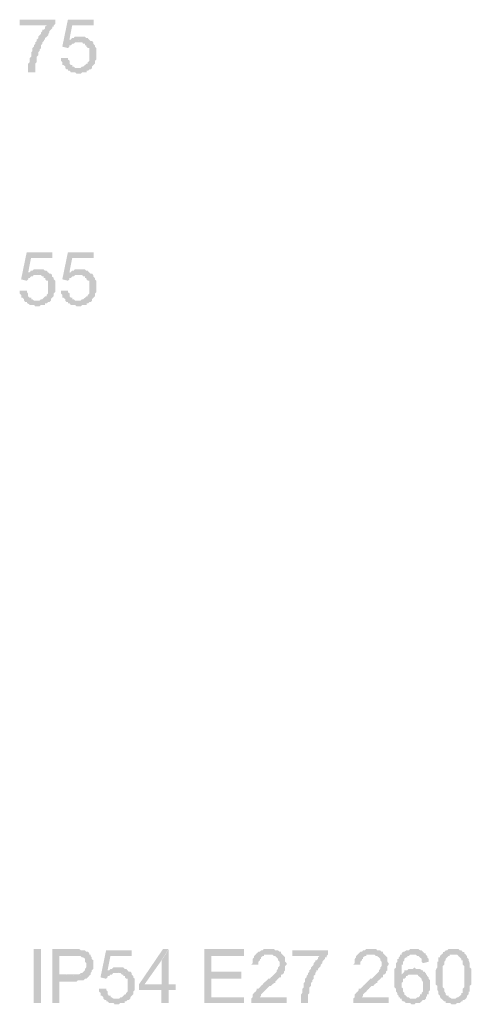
# Model space of a CAD drawing. Header units: millimetres. Extents: x -523 to 1404227, y -783705 to 1038705.
# Tile 179 of 256: x 406998 to 408344, y 238633 to 241571. Entities that reach past the tile are written whole.
import ezdxf

# ---------------------------------------------------------------- set-up
doc = ezdxf.new("R2010")
doc.units = ezdxf.units.MM
doc.linetypes.add('ACAD_ISO08W100', pattern=[36, 24, -3, 6, -3])
doc.layers.add('!!ELEKTRYKA', color=7, linetype='Continuous')

msp = doc.modelspace()

# ---------------------------------------------------------------- hatches: boundary and pattern name
at = {"layer": '!!ELEKTRYKA', "linetype": 'ACAD_ISO08W100'}
for points in [[(407104.6, 241571.2), (406998.36, 241571.2), (406998.36, 241554.2), (407078.74, 241554.2), (407078.74, 241554.2), (407074.12, 241549.95), (407074.12, 241545.79), (407070.42, 241541.54), (407065.8, 241541.54), (407065.8, 241537.29), (407062.11, 241533.04), (407062.11, 241528.79), (407057.49, 241524.64), (407053.79, 241520.39), (407053.79, 241516.14), (407049.17, 241511.89), (407049.17, 241511.89), (407049.17, 241507.64), (407044.55, 241503.39), (407044.55, 241499.23), (407040.86, 241494.98), (407040.86, 241490.73), (407036.24, 241486.48), (407036.24, 241482.23), (407036.24, 241477.98), (407032.54, 241473.82), (407032.54, 241469.57), (407032.54, 241465.32), (407032.54, 241461.07), (407027.92, 241456.82), (407027.92, 241452.67), (407027.92, 241448.42), (407027.92, 241444.17), (407023.3, 241439.92), (407023.3, 241435.67), (407023.3, 241431.42), (407023.3, 241427.26), (407023.3, 241423.01), (407023.3, 241418.76), (407023.3, 241414.51), (407044.55, 241414.51), (407044.55, 241418.76), (407044.55, 241423.01), (407044.55, 241427.26), (407044.55, 241431.42), (407044.55, 241435.67), (407044.55, 241439.92), (407049.17, 241444.17), (407049.17, 241448.42), (407049.17, 241452.67), (407049.17, 241456.82), (407049.17, 241461.07), (407053.79, 241465.32), (407053.79, 241469.57), (407053.79, 241473.82), (407057.49, 241477.98), (407057.49, 241482.23), (407062.11, 241486.48), (407062.11, 241490.73), (407062.11, 241494.98), (407065.8, 241499.23), (407065.8, 241503.39), (407070.42, 241507.64), (407070.42, 241511.89), (407074.12, 241511.89), (407074.12, 241516.14), (407078.74, 241520.39), (407083.35, 241524.64), (407083.35, 241528.79), (407087.05, 241533.04), (407087.05, 241537.29), (407091.67, 241541.54), (407095.37, 241545.79), (407095.37, 241549.95), (407099.98, 241549.95), (407099.98, 241554.2), (407104.6, 241558.45)], [(407218.56, 241571.12), (407141.94, 241571.12), (407125.33, 241490.72), (407141.94, 241486.47), (407146.56, 241490.72), (407146.56, 241494.97), (407151.17, 241494.97), (407154.87, 241499.21), (407154.87, 241499.21), (407159.48, 241499.21), (407163.17, 241503.46), (407167.79, 241503.46), (407171.48, 241503.46), (407213.94, 241507.71), (407210.25, 241507.71), (407146.56, 241511.86), (407154.87, 241554.23), (407218.56, 241554.23)], [(407175.56, 241520.4), (407175.56, 241520.4), (407171.87, 241520.4), (407167.26, 241520.4), (407162.64, 241520.4), (407158.95, 241516.15), (407154.34, 241516.15), (407150.64, 241511.91), (407146.03, 241511.91), (407209.71, 241507.75), (407205.1, 241511.91), (407201.41, 241516.15), (407201.41, 241516.15), (407196.79, 241516.15), (407192.18, 241520.4), (407188.49, 241520.4), (407183.87, 241520.4)], [(407214.01, 241507.69), (407171.56, 241503.45), (407176.17, 241503.45), (407179.87, 241503.45), (407184.48, 241503.45), (407188.17, 241499.2), (407192.79, 241499.2), (407192.79, 241494.96), (407197.4, 241494.96), (407197.4, 241490.8), (407201.09, 241486.56), (407205.7, 241486.56), (407205.7, 241482.31), (407205.7, 241478.07), (407205.7, 241473.82), (407205.7, 241465.33), (407205.7, 241465.33), (407205.7, 241461.09), (407205.7, 241456.94), (407205.7, 241452.69), (407205.7, 241448.45), (407201.09, 241444.2), (407201.09, 241439.96), (407197.4, 241439.96), (407197.4, 241439.96), (407192.79, 241435.71), (407188.17, 241431.47), (407184.48, 241431.47), (407179.87, 241427.22), (407176.17, 241427.22), (407171.56, 241427.22), (407214.01, 241427.22), (407214.01, 241431.47), (407214.01, 241431.47), (407217.7, 241435.71), (407222.32, 241439.96), (407222.32, 241444.2), (407222.32, 241448.45), (407226.93, 241452.69), (407226.93, 241456.94), (407226.93, 241461.09), (407226.93, 241465.33), (407226.93, 241469.58), (407226.93, 241469.58), (407226.93, 241473.82), (407226.93, 241478.07), (407226.93, 241482.31), (407226.93, 241486.56), (407222.32, 241490.8), (407222.32, 241494.96), (407217.7, 241499.2), (407217.7, 241503.45)], [(407142.42, 241456.87), (407121.19, 241456.87), (407121.19, 241452.62), (407121.19, 241448.38), (407125.8, 241444.13), (407125.8, 241439.88), (407125.8, 241435.73), (407129.5, 241435.73), (407134.11, 241431.48), (407134.11, 241427.24), (407137.8, 241422.99), (407142.42, 241422.99), (407142.42, 241418.74), (407147.03, 241418.74), (407150.73, 241414.5), (407155.34, 241414.5), (407159.04, 241414.5), (407163.65, 241414.5), (407167.34, 241410.25), (407171.96, 241410.25), (407171.96, 241410.25), (407180.27, 241410.25), (407184.88, 241414.5), (407188.58, 241414.5), (407193.19, 241414.5), (407197.81, 241414.5), (407197.81, 241418.74), (407201.5, 241418.74), (407206.11, 241422.99), (407209.81, 241422.99), (407214.42, 241427.24), (407171.96, 241427.24), (407171.96, 241427.24), (407167.34, 241427.24), (407163.65, 241427.24), (407159.04, 241431.48), (407155.34, 241431.48), (407155.34, 241435.73), (407150.73, 241435.73), (407147.03, 241439.88), (407147.03, 241444.13), (407147.03, 241448.38), (407142.42, 241452.62)], [(407095.81, 240876.9), (407019.13, 240876.9), (407002.5, 240796.43), (407019.13, 240792.18), (407023.75, 240796.43), (407023.75, 240800.68), (407028.37, 240800.68), (407032.06, 240804.93), (407032.06, 240804.93), (407036.68, 240804.93), (407040.38, 240809.18), (407045, 240809.18), (407048.69, 240809.18), (407091.19, 240813.43), (407087.49, 240813.43), (407023.75, 240817.58), (407032.06, 240859.99), (407095.81, 240859.99)], [(407218.56, 240876.86), (407141.94, 240876.86), (407125.33, 240796.46), (407141.94, 240792.21), (407146.56, 240796.46), (407146.56, 240800.7), (407151.17, 240800.7), (407154.87, 240804.95), (407154.87, 240804.95), (407159.48, 240804.95), (407163.17, 240809.1), (407167.79, 240809.1), (407171.48, 240809.1), (407213.94, 240813.35), (407210.25, 240813.35), (407146.56, 240817.6), (407154.87, 240859.97), (407218.56, 240859.97)], [(407052.76, 240826.14), (407052.76, 240826.14), (407048.14, 240826.14), (407044.45, 240826.14), (407039.83, 240826.14), (407036.13, 240821.89), (407031.51, 240821.89), (407027.82, 240817.64), (407023.2, 240817.64), (407086.94, 240813.48), (407082.32, 240817.64), (407078.62, 240821.89), (407078.62, 240821.89), (407074, 240821.89), (407069.39, 240826.14), (407065.69, 240826.14), (407061.07, 240826.14)], [(407091.22, 240813.45), (407048.73, 240809.2), (407053.35, 240809.2), (407057.04, 240809.2), (407061.66, 240809.2), (407065.36, 240804.95), (407069.97, 240804.95), (407069.97, 240800.71), (407074.59, 240800.71), (407074.59, 240796.46), (407078.29, 240792.3), (407082.9, 240792.3), (407082.9, 240788.05), (407082.9, 240783.8), (407082.9, 240779.56), (407082.9, 240771.06), (407082.9, 240771.06), (407082.9, 240766.81), (407082.9, 240762.66), (407082.9, 240758.41), (407082.9, 240754.16), (407078.29, 240749.91), (407078.29, 240745.66), (407074.59, 240745.66), (407074.59, 240745.66), (407069.97, 240741.41), (407065.36, 240737.26), (407061.66, 240737.26), (407057.04, 240733.01), (407053.35, 240733.01), (407048.73, 240733.01), (407091.22, 240733.01), (407091.22, 240737.26), (407091.22, 240737.26), (407094.91, 240741.41), (407099.53, 240745.66), (407099.53, 240749.91), (407099.53, 240754.16), (407104.15, 240758.41), (407104.15, 240762.66), (407104.15, 240766.81), (407104.15, 240771.06), (407104.15, 240775.31), (407104.15, 240775.31), (407104.15, 240779.56), (407104.15, 240783.8), (407104.15, 240788.05), (407104.15, 240792.3), (407099.53, 240796.46), (407099.53, 240800.71), (407094.91, 240804.95), (407094.91, 240809.2)], [(407175.56, 240826.14), (407175.56, 240826.14), (407171.87, 240826.14), (407167.26, 240826.14), (407162.64, 240826.14), (407158.95, 240821.89), (407154.34, 240821.89), (407150.64, 240817.65), (407146.03, 240817.65), (407209.71, 240813.4), (407205.1, 240817.65), (407201.41, 240821.89), (407201.41, 240821.89), (407196.79, 240821.89), (407192.18, 240826.14), (407188.49, 240826.14), (407183.87, 240826.14)], [(407214.01, 240813.46), (407171.56, 240809.21), (407176.17, 240809.21), (407179.87, 240809.21), (407184.48, 240809.21), (407188.17, 240804.97), (407192.79, 240804.97), (407192.79, 240800.72), (407197.4, 240800.72), (407197.4, 240796.48), (407201.09, 240792.23), (407205.7, 240792.23), (407205.7, 240787.99), (407205.7, 240783.74), (407205.7, 240779.59), (407205.7, 240771.1), (407205.7, 240771.1), (407205.7, 240766.86), (407205.7, 240762.61), (407205.7, 240758.37), (407205.7, 240754.12), (407201.09, 240749.88), (407201.09, 240745.72), (407197.4, 240745.72), (407197.4, 240745.72), (407192.79, 240741.48), (407188.17, 240737.23), (407184.48, 240737.23), (407179.87, 240732.99), (407176.17, 240732.99), (407171.56, 240732.99), (407214.01, 240732.99), (407214.01, 240737.23), (407214.01, 240737.23), (407217.7, 240741.48), (407222.32, 240745.72), (407222.32, 240749.88), (407222.32, 240754.12), (407226.93, 240758.37), (407226.93, 240762.61), (407226.93, 240766.86), (407226.93, 240771.1), (407226.93, 240775.35), (407226.93, 240775.35), (407226.93, 240779.59), (407226.93, 240783.74), (407226.93, 240787.99), (407226.93, 240792.23), (407222.32, 240796.48), (407222.32, 240800.72), (407217.7, 240804.97), (407217.7, 240809.21)], [(407019.61, 240762.53), (406998.36, 240762.53), (406998.36, 240758.37), (406998.36, 240754.12), (407002.98, 240749.87), (407002.98, 240745.62), (407002.98, 240741.37), (407006.67, 240741.37), (407011.29, 240737.22), (407011.29, 240732.97), (407014.99, 240728.72), (407019.61, 240728.72), (407019.61, 240724.47), (407023.3, 240724.47), (407027.92, 240720.22), (407032.54, 240720.22), (407036.24, 240720.22), (407040.86, 240720.22), (407044.55, 240715.97), (407049.17, 240715.97), (407049.17, 240715.97), (407057.49, 240715.97), (407062.11, 240720.22), (407065.8, 240720.22), (407070.42, 240720.22), (407074.12, 240720.22), (407074.12, 240724.47), (407078.74, 240724.47), (407083.35, 240728.72), (407087.05, 240728.72), (407091.67, 240732.97), (407049.17, 240732.97), (407049.17, 240732.97), (407044.55, 240732.97), (407040.86, 240732.97), (407036.24, 240737.22), (407032.54, 240737.22), (407032.54, 240741.37), (407027.92, 240741.37), (407023.3, 240745.62), (407023.3, 240749.87), (407023.3, 240754.12), (407019.61, 240758.37)], [(407142.42, 240762.59), (407121.19, 240762.59), (407121.19, 240758.34), (407121.19, 240754.09), (407125.8, 240749.85), (407125.8, 240745.6), (407125.8, 240741.36), (407129.5, 240741.36), (407134.11, 240737.2), (407134.11, 240732.96), (407137.8, 240728.71), (407142.42, 240728.71), (407142.42, 240724.46), (407147.03, 240724.46), (407150.73, 240720.22), (407155.34, 240720.22), (407159.04, 240720.22), (407163.65, 240720.22), (407167.34, 240715.97), (407171.96, 240715.97), (407171.96, 240715.97), (407180.27, 240715.97), (407184.88, 240720.22), (407188.58, 240720.22), (407193.19, 240720.22), (407197.81, 240720.22), (407197.81, 240724.46), (407201.5, 240724.46), (407206.11, 240728.71), (407209.81, 240728.71), (407214.42, 240732.96), (407171.96, 240732.96), (407171.96, 240732.96), (407167.34, 240732.96), (407163.65, 240732.96), (407159.04, 240737.2), (407155.34, 240737.2), (407155.34, 240741.36), (407150.73, 240741.36), (407147.03, 240745.6), (407147.03, 240749.85), (407147.03, 240754.09), (407142.42, 240758.34)], [(407154.75, 238798.24), (407095.66, 238798.24), (407095.66, 238637.41), (407116.89, 238637.41), (407116.89, 238700.93), (407159.36, 238700.93), (407163.05, 238700.93), (407167.67, 238700.93), (407172.29, 238705.18), (407175.98, 238705.18), (407180.6, 238705.18), (407184.29, 238705.18), (407188.91, 238705.18), (407192.6, 238709.33), (407197.22, 238709.33), (407201.83, 238713.58), (407201.83, 238713.58), (407205.53, 238717.83), (407205.53, 238717.83), (407116.89, 238722.07), (407116.89, 238777.1), (407159.36, 238777.1), (407210.14, 238781.35), (407205.53, 238781.35), (407205.53, 238785.59), (407201.83, 238789.84), (407197.22, 238789.84), (407192.6, 238794), (407188.91, 238794), (407184.29, 238794), (407180.6, 238794), (407180.6, 238794), (407175.98, 238798.24), (407172.29, 238798.24), (407167.67, 238798.24), (407163.05, 238798.24)], [(407209.6, 238781.4), (407158.82, 238777.16), (407158.82, 238777.16), (407167.13, 238777.16), (407171.75, 238777.16), (407175.44, 238777.16), (407175.44, 238777.16), (407180.05, 238777.16), (407183.75, 238772.91), (407188.36, 238772.91), (407192.98, 238768.66), (407192.98, 238768.66), (407192.98, 238764.42), (407192.98, 238760.17), (407196.67, 238756.02), (407196.67, 238751.77), (407196.67, 238747.52), (407196.67, 238743.28), (407192.98, 238739.03), (407192.98, 238734.78), (407188.36, 238730.54), (407188.36, 238730.54), (407183.75, 238726.38), (407180.05, 238726.38), (407175.44, 238722.14), (407171.75, 238722.14), (407167.13, 238722.14), (407162.51, 238722.14), (407158.82, 238722.14), (407116.36, 238722.14), (407204.98, 238717.89), (407209.6, 238722.14), (407209.6, 238726.38), (407213.29, 238730.54), (407213.29, 238734.78), (407217.9, 238739.03), (407217.9, 238743.28), (407217.9, 238747.52), (407217.9, 238751.77), (407217.9, 238751.77), (407217.9, 238756.02), (407217.9, 238760.17), (407217.9, 238764.42), (407213.29, 238768.66), (407213.29, 238772.91), (407209.6, 238777.16)], [(407332.35, 238794.03), (407255.79, 238794.03), (407239.19, 238713.6), (407255.79, 238709.45), (407260.4, 238713.6), (407260.4, 238717.84), (407265.01, 238717.84), (407268.7, 238722.09), (407268.7, 238722.09), (407273.31, 238722.09), (407277, 238726.33), (407281.62, 238726.33), (407285.31, 238726.33), (407327.74, 238730.57), (407324.05, 238730.57), (407260.4, 238734.81), (407268.7, 238777.15), (407332.35, 238777.15)], [(407442.22, 238798.33), (407425.63, 238798.33), (407353.73, 238692.42), (407353.73, 238675.56), (407421.02, 238675.56), (407421.02, 238637.4), (407442.22, 238637.4), (407442.22, 238675.56), (407463.42, 238675.56), (407463.42, 238692.42), (407442.22, 238692.42), (407370.32, 238692.42), (407421.02, 238764.41)], [(407442.87, 238798.26), (407421.67, 238764.34), (407421.67, 238692.46), (407370.99, 238692.46), (407442.87, 238692.46)], [(407667.07, 238798.34), (407548.33, 238798.34), (407548.33, 238637.44), (407667.07, 238637.44), (407667.07, 238654.38), (407569.5, 238654.38), (407569.5, 238709.42), (407658.79, 238709.42), (407658.79, 238730.59), (407569.5, 238730.59), (407569.5, 238777.17), (407667.07, 238777.17)], [(407743.59, 238798.27), (407738.99, 238798.27), (407735.31, 238798.27), (407726.11, 238798.27), (407722.44, 238794.04), (407717.84, 238794.04), (407717.84, 238794.04), (407714.16, 238789.81), (407709.56, 238789.81), (407704.96, 238785.58), (407704.96, 238785.58), (407701.28, 238781.35), (407696.69, 238777.11), (407696.69, 238772.88), (407693.01, 238768.65), (407693.01, 238764.42), (407693.01, 238760.19), (407693.01, 238755.96), (407688.41, 238751.73), (407709.56, 238751.73), (407709.56, 238755.96), (407709.56, 238760.19), (407714.16, 238764.42), (407714.16, 238768.65), (407717.84, 238768.65), (407717.84, 238772.88), (407722.44, 238777.11), (407726.11, 238777.11), (407726.11, 238781.35), (407730.71, 238781.35), (407738.99, 238781.35), (407743.59, 238781.35), (407781.29, 238781.35), (407777.61, 238785.58), (407777.61, 238785.58), (407777.61, 238789.81), (407773.02, 238789.81), (407768.42, 238794.04), (407764.74, 238794.04), (407760.14, 238794.04), (407756.46, 238798.27), (407751.86, 238798.27), (407747.27, 238798.27)], [(407781.29, 238781.35), (407743.59, 238781.35), (407743.59, 238781.35), (407747.27, 238781.35), (407751.86, 238781.35), (407756.46, 238777.11), (407760.14, 238777.11), (407764.74, 238772.88), (407764.74, 238772.88), (407768.42, 238768.65), (407768.42, 238768.65), (407768.42, 238764.42), (407773.02, 238760.19), (407773.02, 238755.96), (407773.02, 238751.73), (407773.02, 238747.5), (407768.42, 238743.27), (407768.42, 238738.95), (407764.74, 238734.72), (407764.74, 238730.49), (407760.14, 238726.26), (407760.14, 238726.26), (407756.46, 238722.03), (407756.46, 238722.03), (407751.86, 238717.8), (407747.27, 238713.57), (407743.59, 238709.34), (407738.99, 238709.34), (407735.31, 238705.11), (407730.71, 238700.88), (407726.11, 238696.65), (407722.44, 238692.42), (407717.84, 238688.19), (407717.84, 238688.19), (407714.16, 238683.96), (407709.56, 238679.72), (407704.96, 238679.72), (407704.96, 238675.49), (407701.28, 238671.26), (407701.28, 238671.26), (407696.69, 238667.03), (407693.01, 238662.8), (407693.01, 238658.57), (407693.01, 238654.34), (407688.41, 238650.11), (407688.41, 238650.11), (407688.41, 238645.88), (407688.41, 238641.65), (407688.41, 238637.42), (407794.17, 238637.42), (407794.17, 238654.34), (407714.16, 238654.34), (407714.16, 238654.34), (407717.84, 238658.57), (407717.84, 238662.8), (407722.44, 238667.03), (407722.44, 238667.03), (407726.11, 238671.26), (407726.11, 238671.26), (407730.71, 238675.49), (407735.31, 238679.72), (407738.99, 238683.96), (407743.59, 238688.19), (407747.27, 238688.19), (407751.86, 238692.42), (407756.46, 238696.65), (407760.14, 238696.65), (407760.14, 238700.88), (407764.74, 238705.11), (407768.42, 238709.34), (407768.42, 238709.34), (407773.02, 238713.57), (407777.61, 238713.57), (407777.61, 238717.8), (407777.61, 238722.03), (407781.29, 238722.03), (407785.89, 238726.26), (407785.89, 238730.49), (407789.57, 238734.72), (407789.57, 238734.72), (407789.57, 238738.95), (407789.57, 238743.27), (407789.57, 238747.5), (407794.17, 238751.73), (407794.17, 238755.96), (407789.57, 238760.19), (407789.57, 238764.42), (407789.57, 238768.65), (407789.57, 238772.88), (407785.89, 238777.11), (407785.89, 238777.11)], [(407916.91, 238794.02), (407811.24, 238794.02), (407811.24, 238777.11), (407892.1, 238777.11), (407892.1, 238777.11), (407887.51, 238772.88), (407887.51, 238768.66), (407882.91, 238764.43), (407879.24, 238764.43), (407879.24, 238760.11), (407874.64, 238755.88), (407874.64, 238751.66), (407870.97, 238747.43), (407866.37, 238743.2), (407866.37, 238738.98), (407861.78, 238734.75), (407861.78, 238734.75), (407861.78, 238730.52), (407858.1, 238726.3), (407858.1, 238722.07), (407853.51, 238717.84), (407853.51, 238713.61), (407848.91, 238709.39), (407848.91, 238705.16), (407848.91, 238700.84), (407845.24, 238696.62), (407845.24, 238692.39), (407845.24, 238688.16), (407845.24, 238683.93), (407840.64, 238679.71), (407840.64, 238675.48), (407840.64, 238671.25), (407840.64, 238667.03), (407836.97, 238662.8), (407836.97, 238658.57), (407836.97, 238654.35), (407836.97, 238650.12), (407836.97, 238645.89), (407836.97, 238641.57), (407836.97, 238637.35), (407858.1, 238637.35), (407858.1, 238641.57), (407858.1, 238645.89), (407858.1, 238650.12), (407858.1, 238654.35), (407858.1, 238658.57), (407858.1, 238662.8), (407861.78, 238667.03), (407861.78, 238671.25), (407861.78, 238675.48), (407861.78, 238679.71), (407861.78, 238683.93), (407866.37, 238688.16), (407866.37, 238692.39), (407866.37, 238696.62), (407870.97, 238700.84), (407870.97, 238705.16), (407874.64, 238709.39), (407874.64, 238713.61), (407874.64, 238717.84), (407879.24, 238722.07), (407879.24, 238726.3), (407882.91, 238730.52), (407882.91, 238734.75), (407887.51, 238734.75), (407887.51, 238738.98), (407892.1, 238743.2), (407895.78, 238747.43), (407895.78, 238751.66), (407900.37, 238755.88), (407900.37, 238760.11), (407904.05, 238764.43), (407908.64, 238768.66), (407908.64, 238772.88), (407913.23, 238772.88), (407913.23, 238777.11), (407916.91, 238781.34)], [(408047.79, 238798.27), (408043.2, 238798.27), (408039.53, 238798.27), (408031.27, 238798.27), (408026.68, 238794.05), (408022.09, 238794.05), (408022.09, 238794.05), (408018.42, 238789.82), (408013.83, 238789.82), (408009.24, 238785.6), (408009.24, 238785.6), (408005.57, 238781.38), (408000.98, 238777.16), (408000.98, 238772.94), (407997.31, 238768.72), (407997.31, 238764.4), (407997.31, 238760.18), (407997.31, 238755.96), (407992.72, 238751.74), (408013.83, 238751.74), (408013.83, 238755.96), (408013.83, 238760.18), (408018.42, 238764.4), (408018.42, 238768.72), (408022.09, 238768.72), (408022.09, 238772.94), (408026.68, 238777.16), (408031.27, 238777.16), (408031.27, 238781.38), (408034.94, 238781.38), (408043.2, 238781.38), (408047.79, 238781.38), (408085.42, 238781.38), (408081.75, 238785.6), (408081.75, 238785.6), (408081.75, 238789.82), (408077.16, 238789.82), (408073.49, 238794.05), (408068.9, 238794.05), (408064.31, 238794.05), (408060.64, 238798.27), (408056.05, 238798.27), (408052.38, 238798.27)], [(408085.42, 238781.38), (408047.79, 238781.38), (408047.79, 238781.38), (408052.38, 238781.38), (408056.05, 238781.38), (408060.64, 238777.16), (408064.31, 238777.16), (408068.9, 238772.94), (408068.9, 238772.94), (408073.49, 238768.72), (408073.49, 238768.72), (408073.49, 238764.4), (408077.16, 238760.18), (408077.16, 238755.96), (408077.16, 238751.74), (408077.16, 238747.51), (408073.49, 238743.29), (408073.49, 238739.07), (408068.9, 238734.85), (408068.9, 238730.54), (408064.31, 238726.31), (408064.31, 238726.31), (408060.64, 238722.09), (408060.64, 238722.09), (408056.05, 238717.87), (408052.38, 238713.65), (408047.79, 238709.43), (408043.2, 238709.43), (408039.53, 238705.21), (408034.94, 238700.98), (408031.27, 238696.67), (408026.68, 238692.45), (408022.09, 238688.23), (408022.09, 238688.23), (408018.42, 238684), (408013.83, 238679.78), (408009.24, 238679.78), (408009.24, 238675.56), (408005.57, 238671.34), (408005.57, 238671.34), (408000.98, 238667.12), (407997.31, 238662.8), (407997.31, 238658.58), (407997.31, 238654.36), (407992.72, 238650.14), (407992.72, 238650.14), (407992.72, 238645.92), (407992.72, 238641.69), (407992.72, 238637.47), (408098.27, 238637.47), (408098.27, 238654.36), (408018.42, 238654.36), (408018.42, 238654.36), (408022.09, 238658.58), (408022.09, 238662.8), (408026.68, 238667.12), (408026.68, 238667.12), (408031.27, 238671.34), (408031.27, 238671.34), (408034.94, 238675.56), (408039.53, 238679.78), (408043.2, 238684), (408047.79, 238688.23), (408052.38, 238688.23), (408056.05, 238692.45), (408060.64, 238696.67), (408064.31, 238696.67), (408064.31, 238700.98), (408068.9, 238705.21), (408073.49, 238709.43), (408073.49, 238709.43), (408077.16, 238713.65), (408081.75, 238713.65), (408081.75, 238717.87), (408081.75, 238722.09), (408085.42, 238722.09), (408090.01, 238726.31), (408090.01, 238730.54), (408094.59, 238734.85), (408094.59, 238734.85), (408094.59, 238739.07), (408094.59, 238743.29), (408094.59, 238747.51), (408098.27, 238751.74), (408098.27, 238755.96), (408094.59, 238760.18), (408094.59, 238764.4), (408094.59, 238768.72), (408094.59, 238772.94), (408090.01, 238777.16), (408090.01, 238777.16)], [(408136.64, 238781.41), (408132.06, 238781.41), (408132.06, 238781.41), (408132.06, 238777.1), (408128.39, 238772.89), (408128.39, 238768.67), (408123.8, 238768.67), (408123.8, 238764.45), (408123.8, 238760.23), (408120.14, 238756.01), (408120.14, 238751.7), (408120.14, 238747.48), (408120.14, 238743.27), (408115.55, 238739.05), (408115.55, 238734.83), (408115.55, 238730.61), (408115.55, 238722.08), (408115.55, 238717.86), (408115.55, 238713.65), (408115.55, 238709.43), (408115.55, 238705.21), (408115.55, 238700.9), (408115.55, 238696.68), (408115.55, 238688.24), (408115.55, 238684.03), (408120.14, 238679.81), (408120.14, 238675.5), (408120.14, 238671.28), (408123.8, 238667.06), (408123.8, 238662.84), (408123.8, 238662.84), (408128.39, 238658.62), (408128.39, 238654.41), (408132.06, 238654.41), (408132.06, 238650.1), (408136.64, 238650.1), (408136.64, 238645.88), (408141.23, 238641.66), (408144.9, 238641.66), (408149.48, 238637.44), (408154.07, 238637.44), (408157.73, 238637.44), (408162.32, 238637.44), (408165.99, 238633.22), (408170.57, 238633.22), (408170.57, 238633.22), (408175.16, 238633.22), (408178.83, 238637.44), (408183.41, 238637.44), (408187.08, 238637.44), (408191.66, 238637.44), (408196.25, 238641.66), (408196.25, 238641.66), (408199.92, 238645.88), (408204.5, 238645.88), (408209.09, 238650.1), (408170.57, 238650.1), (408165.99, 238650.1), (408162.32, 238650.1), (408157.73, 238654.41), (408154.07, 238654.41), (408154.07, 238654.41), (408149.48, 238658.62), (408144.9, 238662.84), (408144.9, 238667.06), (408141.23, 238671.28), (408141.23, 238671.28), (408141.23, 238675.5), (408141.23, 238679.81), (408136.64, 238684.03), (408136.64, 238688.24), (408136.64, 238692.46), (408136.64, 238696.68), (408141.23, 238700.9), (408141.23, 238705.21), (408141.23, 238709.43), (408144.9, 238709.43), (408149.48, 238713.65), (408149.48, 238717.86), (408154.07, 238717.86), (408136.64, 238717.86), (408136.64, 238722.08), (408136.64, 238726.3), (408136.64, 238734.83), (408136.64, 238739.05), (408136.64, 238743.27), (408136.64, 238747.48), (408136.64, 238751.7), (408141.23, 238751.7), (408141.23, 238756.01), (408141.23, 238760.23), (408144.9, 238764.45), (408144.9, 238768.67), (408149.48, 238772.89), (408154.07, 238772.89), (408154.07, 238777.1), (408157.73, 238777.1), (408162.32, 238781.41), (408165.99, 238781.41), (408170.57, 238781.41)], [(408175.45, 238798.24), (408170.87, 238798.24), (408166.28, 238798.24), (408162.62, 238798.24), (408158.03, 238794.02), (408153.45, 238794.02), (408149.78, 238794.02), (408145.19, 238789.81), (408141.53, 238789.81), (408136.94, 238785.59), (408136.94, 238781.37), (408170.87, 238781.37), (408170.87, 238781.37), (408175.45, 238781.37), (408179.12, 238781.37), (408183.7, 238777.15), (408187.37, 238777.15), (408191.96, 238772.84), (408191.96, 238772.84), (408196.54, 238768.63), (408196.54, 238764.41), (408196.54, 238760.19), (408200.21, 238755.97), (408217.63, 238760.19), (408217.63, 238760.19), (408217.63, 238764.41), (408217.63, 238768.63), (408213.04, 238772.84), (408213.04, 238777.15), (408208.46, 238781.37), (408208.46, 238785.59), (408204.79, 238785.59), (408200.21, 238789.81), (408200.21, 238789.81), (408196.54, 238794.02), (408191.96, 238794.02), (408187.37, 238798.24), (408183.7, 238798.24), (408179.12, 238798.24)], [(408254.87, 238781.34), (408251.21, 238777.12), (408251.21, 238772.91), (408246.63, 238772.91), (408246.63, 238768.69), (408246.63, 238760.17), (408242.96, 238760.17), (408242.96, 238755.95), (408242.96, 238751.74), (408242.96, 238751.74), (408242.96, 238747.52), (408242.96, 238743.31), (408238.38, 238734.79), (408238.38, 238730.57), (408238.38, 238726.36), (408238.38, 238722.05), (408238.38, 238717.84), (408238.38, 238713.62), (408238.38, 238709.41), (408238.38, 238700.89), (408238.38, 238696.67), (408238.38, 238692.46), (408242.96, 238688.24), (408242.96, 238684.03), (408242.96, 238679.72), (408242.96, 238675.51), (408246.63, 238671.29), (408246.63, 238667.08), (408246.63, 238662.86), (408251.21, 238658.56), (408251.21, 238658.56), (408251.21, 238654.34), (408254.87, 238650.13), (408254.87, 238650.13), (408293.36, 238650.13), (408288.77, 238650.13), (408285.11, 238650.13), (408280.53, 238654.34), (408276.86, 238654.34), (408276.86, 238658.56), (408272.28, 238658.56), (408267.7, 238662.86), (408267.7, 238662.86), (408267.7, 238667.08), (408264.04, 238671.29), (408264.04, 238671.29), (408264.04, 238675.51), (408264.04, 238679.72), (408259.45, 238684.03), (408259.45, 238688.24), (408259.45, 238692.46), (408259.45, 238696.67), (408259.45, 238705.19), (408259.45, 238709.41), (408259.45, 238717.84), (408259.45, 238717.84), (408259.45, 238726.36), (408259.45, 238730.57), (408259.45, 238734.79), (408259.45, 238743.31), (408259.45, 238747.52), (408264.04, 238751.74), (408264.04, 238755.95), (408264.04, 238760.17), (408264.04, 238760.17), (408267.7, 238764.48), (408267.7, 238768.69), (408267.7, 238768.69), (408272.28, 238772.91), (408276.86, 238777.12), (408280.53, 238777.12), (408280.53, 238781.34), (408285.11, 238781.34), (408288.77, 238781.34)], [(408294.11, 238798.29), (408289.53, 238798.29), (408284.95, 238798.29), (408281.28, 238798.29), (408276.7, 238798.29), (408272.12, 238794.07), (408268.46, 238794.07), (408263.88, 238789.77), (408263.88, 238789.77), (408260.21, 238789.77), (408260.21, 238785.55), (408255.63, 238781.34), (408289.53, 238781.34), (408294.11, 238781.34), (408297.77, 238781.34), (408302.36, 238781.34), (408306.02, 238777.12), (408306.02, 238777.12), (408310.6, 238772.91), (408315.18, 238768.6), (408315.18, 238768.6), (408315.18, 238764.39), (408318.85, 238764.39), (408318.85, 238760.18), (408318.85, 238755.96), (408318.85, 238751.66), (408323.43, 238747.44), (408323.43, 238743.23), (408323.43, 238739.01), (408323.43, 238734.8), (408323.43, 238730.49), (408323.43, 238722.06), (408323.43, 238717.85), (408323.43, 238713.63), (408323.43, 238709.33), (408323.43, 238705.11), (408323.43, 238696.69), (408323.43, 238692.47), (408323.43, 238688.17), (408323.43, 238683.95), (408318.85, 238679.74), (408318.85, 238675.52), (408318.85, 238671.31), (408318.85, 238667), (408315.18, 238667), (408315.18, 238662.79), (408315.18, 238662.79), (408310.6, 238658.57), (408306.02, 238654.36), (408302.36, 238654.36), (408297.77, 238650.05), (408294.11, 238650.05), (408294.11, 238650.05), (408255.63, 238650.05), (408260.21, 238645.84), (408263.88, 238641.62), (408268.46, 238641.62), (408268.46, 238637.41), (408272.12, 238637.41), (408276.7, 238637.41), (408281.28, 238637.41), (408284.95, 238633.2), (408294.11, 238633.2), (408294.11, 238633.2), (408297.77, 238633.2), (408302.36, 238637.41), (408306.02, 238637.41), (408310.6, 238637.41), (408315.18, 238641.62), (408318.85, 238641.62), (408318.85, 238645.84), (408323.43, 238645.84), (408323.43, 238645.84), (408328.01, 238650.05), (408331.67, 238654.36), (408331.67, 238658.57), (408336.25, 238662.79), (408336.25, 238667), (408336.25, 238671.31), (408339.92, 238671.31), (408339.92, 238675.52), (408339.92, 238679.74), (408339.92, 238683.95), (408339.92, 238688.17), (408344.5, 238692.47), (408344.5, 238696.69), (408344.5, 238700.9), (408344.5, 238705.11), (408344.5, 238709.33), (408344.5, 238717.85), (408344.5, 238717.85), (408344.5, 238726.28), (408344.5, 238730.49), (408344.5, 238734.8), (408344.5, 238739.01), (408339.92, 238743.23), (408339.92, 238747.44), (408339.92, 238751.66), (408339.92, 238755.96), (408339.92, 238755.96), (408336.25, 238764.39), (408336.25, 238768.6), (408336.25, 238768.6), (408331.67, 238772.91), (408331.67, 238777.12), (408328.01, 238781.34), (408323.43, 238785.55), (408323.43, 238789.77), (408318.85, 238789.77), (408315.18, 238794.07), (408315.18, 238794.07), (408310.6, 238794.07), (408306.02, 238798.29), (408302.36, 238798.29), (408297.77, 238798.29)], [(407290.09, 238743.29), (407290.09, 238743.29), (407286.4, 238743.29), (407281.79, 238743.29), (407277.18, 238743.29), (407273.49, 238739.04), (407268.88, 238739.04), (407265.19, 238734.8), (407260.58, 238734.8), (407324.21, 238730.56), (407319.6, 238734.8), (407315.91, 238739.04), (407315.91, 238739.04), (407311.3, 238739.04), (407306.69, 238743.29), (407303, 238743.29), (407298.39, 238743.29)], [(408175.45, 238743.23), (408175.45, 238743.23), (408170.87, 238739.01), (408166.28, 238739.01), (408162.62, 238739.01), (408158.03, 238739.01), (408153.45, 238734.79), (408149.78, 238734.79), (408145.19, 238734.79), (408145.19, 238730.57), (408141.53, 238726.36), (408136.94, 238722.05), (408136.94, 238717.83), (408153.45, 238717.83), (408158.03, 238722.05), (408162.62, 238722.05), (408166.28, 238722.05), (408170.87, 238722.05), (408208.46, 238726.36), (408204.79, 238730.57), (408200.21, 238730.57), (408200.21, 238734.79), (408196.54, 238734.79), (408191.96, 238739.01), (408187.37, 238739.01), (408183.7, 238739.01), (408179.12, 238739.01)], [(407328.53, 238730.5), (407286.11, 238726.26), (407290.72, 238726.26), (407294.41, 238726.26), (407299.02, 238726.26), (407302.71, 238722.11), (407307.32, 238722.11), (407307.32, 238717.87), (407311.93, 238717.87), (407311.93, 238713.63), (407315.62, 238709.39), (407320.23, 238709.39), (407320.23, 238705.15), (407320.23, 238700.9), (407320.23, 238696.66), (407320.23, 238688.18), (407320.23, 238688.18), (407320.23, 238683.94), (407320.23, 238679.7), (407320.23, 238675.55), (407320.23, 238671.3), (407315.62, 238667.06), (407315.62, 238662.82), (407311.93, 238662.82), (407311.93, 238662.82), (407307.32, 238658.58), (407302.71, 238654.34), (407299.02, 238654.34), (407294.41, 238650.1), (407290.72, 238650.1), (407286.11, 238650.1), (407328.53, 238650.1), (407328.53, 238654.34), (407328.53, 238654.34), (407332.21, 238658.58), (407336.83, 238662.82), (407336.83, 238667.06), (407336.83, 238671.3), (407341.44, 238675.55), (407341.44, 238679.7), (407341.44, 238683.94), (407341.44, 238688.18), (407341.44, 238692.42), (407341.44, 238692.42), (407341.44, 238696.66), (407341.44, 238700.9), (407341.44, 238705.15), (407341.44, 238709.39), (407336.83, 238713.63), (407336.83, 238717.87), (407332.21, 238722.11), (407332.21, 238726.26)], [(408209.26, 238726.36), (408170.75, 238722.05), (408175.34, 238722.05), (408179, 238722.05), (408183.59, 238722.05), (408187.25, 238717.83), (408187.25, 238717.83), (408191.84, 238713.62), (408191.84, 238713.62), (408196.42, 238709.4), (408196.42, 238705.18), (408200.09, 238700.88), (408200.09, 238696.66), (408200.09, 238692.44), (408200.09, 238688.23), (408200.09, 238684.01), (408200.09, 238679.79), (408200.09, 238675.48), (408200.09, 238671.27), (408196.42, 238667.05), (408196.42, 238662.83), (408191.84, 238662.83), (408191.84, 238658.62), (408187.25, 238654.31), (408183.59, 238654.31), (408179, 238650.09), (408175.34, 238650.09), (408170.75, 238650.09), (408209.26, 238650.09), (408209.26, 238654.31), (408212.92, 238658.62), (408212.92, 238662.83), (408217.51, 238662.83), (408217.51, 238667.05), (408217.51, 238671.27), (408221.17, 238675.48), (408221.17, 238679.79), (408221.17, 238684.01), (408221.17, 238688.23), (408221.17, 238692.44), (408221.17, 238696.66), (408221.17, 238700.88), (408221.17, 238705.18), (408217.51, 238709.4), (408217.51, 238713.62), (408212.92, 238717.83), (408212.92, 238722.05), (408209.26, 238722.05)], [(407256.26, 238679.79), (407235.05, 238679.79), (407235.05, 238675.55), (407235.05, 238671.3), (407239.66, 238667.06), (407239.66, 238662.82), (407239.66, 238658.57), (407243.35, 238658.57), (407247.96, 238654.33), (407247.96, 238650.09), (407251.65, 238645.94), (407256.26, 238645.94), (407256.26, 238641.69), (407260.87, 238641.69), (407264.56, 238637.45), (407269.18, 238637.45), (407272.86, 238637.45), (407277.48, 238637.45), (407281.17, 238633.21), (407285.78, 238633.21), (407285.78, 238633.21), (407294.08, 238633.21), (407298.69, 238637.45), (407302.38, 238637.45), (407306.99, 238637.45), (407311.61, 238637.45), (407311.61, 238641.69), (407315.3, 238641.69), (407319.91, 238645.94), (407323.6, 238645.94), (407328.21, 238650.09), (407285.78, 238650.09), (407285.78, 238650.09), (407281.17, 238650.09), (407277.48, 238650.09), (407272.86, 238654.33), (407269.18, 238654.33), (407269.18, 238658.57), (407264.56, 238658.57), (407260.87, 238662.82), (407260.87, 238667.06), (407260.87, 238671.3), (407256.26, 238675.55)]]:
    msp.add_hatch(color=7, dxfattribs=at).paths.add_polyline_path(points)

# ---------------------------------------------------------------- linework, layer by layer
at = {"layer": '!!ELEKTRYKA', "color": 7, "linetype": 'ACAD_ISO08W100', "lineweight": -3}
msp.add_solid([(407040.45, 238637.42), (407040.45, 238798.32), (407061.69, 238637.42), (407061.69, 238798.32)], dxfattribs=at)

doc.saveas('drawing.dxf')
